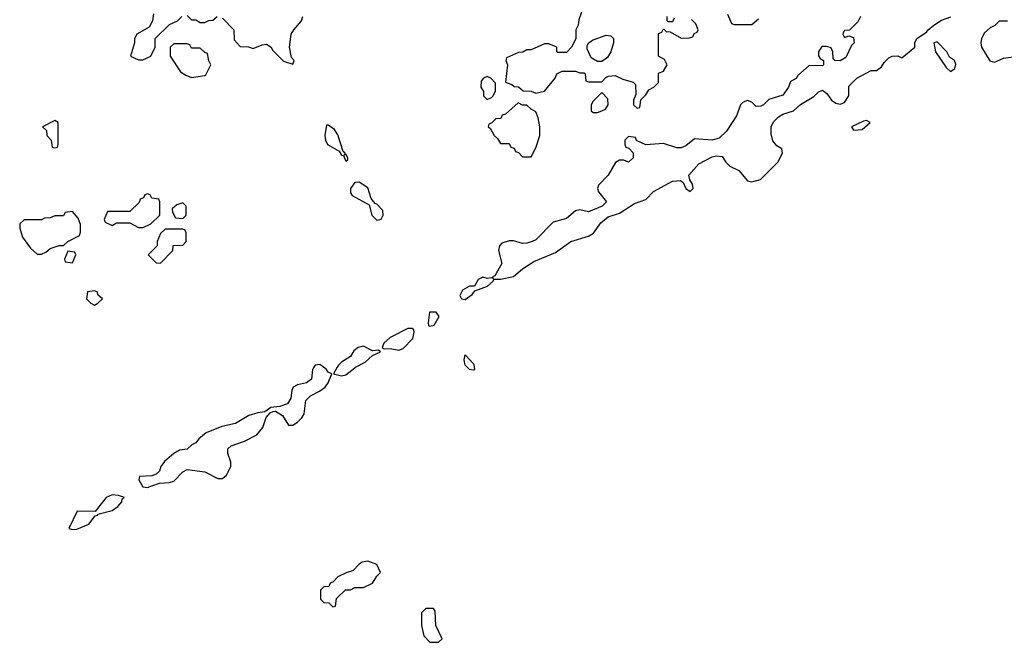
# Model space of a CAD drawing. Header units: inches. Extents: x 2601469 to 2753575, y 449403 to 582909.
# Tile 210 of 256: x 2622531 to 2626994, y 528754 to 531575. Entities that reach past the tile are written whole.
import ezdxf

# ---------------------------------------------------------------- set-up
doc = ezdxf.new("R2010")
doc.units = ezdxf.units.IN
doc.header["$MEASUREMENT"] = 0
doc.layers.add('C6522', color=7, linetype='Continuous')
doc.layers.add('C6523', color=7, linetype='Continuous')

msp = doc.modelspace()

# ---------------------------------------------------------------- linework, layer by layer
at = {"layer": 'C6522', "color": 4}
for points, elevation in [([(2623865.1, 530000), (2623858.8, 529990), (2623853.7, 529946.3), (2623830.9, 529929.1), (2623790, 529921.2), (2623771.3, 529910), (2623764.5, 529895.5), (2623759.9, 529860.1), (2623744.9, 529835.1), (2623710, 529822), (2623670, 529818), (2623642, 529798), (2623610, 529794), (2623570, 529781.2), (2623510, 529745.2), (2623447.5, 529732.5), (2623376.8, 529703.2), (2623343.5, 529676.5), (2623330, 529658), (2623311.1, 529648.9), (2623290.9, 529629.1), (2623255.3, 529624.7), (2623230.7, 529609.3), (2623187.1, 529572.9), (2623171.3, 529550), (2623164.7, 529530), (2623150, 529515.3), (2623130, 529508.7), (2623074, 529506), (2623072, 529490), (2623090, 529458), (2623110, 529456), (2623130, 529462.8), (2623164.7, 529475.3), (2623210, 529478), (2623230, 529484.7), (2623270, 529526.8), (2623290, 529537.3), (2623370, 529526), (2623430, 529496), (2623450, 529496), (2623469.3, 529510.7), (2623489, 529550), (2623488.7, 529570), (2623474, 529610), (2623475.3, 529630), (2623490, 529644.7), (2623550, 529666), (2623605.6, 529694.4), (2623633.2, 529726.8), (2623648, 529772), (2623666, 529794), (2623680.4, 529799.6), (2623690, 529802), (2623722, 529782), (2623750, 529738), (2623770, 529738), (2623790, 529751.3), (2623810, 529771.3), (2623821.2, 529790), (2623828.7, 529850), (2623850, 529871.3), (2623890, 529891.3), (2623915.3, 529910), (2623929, 529930), (2623946, 529970), (2623930, 529978), (2623922, 529990), (2623908.5, 530000)], 36), ([(2623970.5, 530000), (2623954, 529970), (2623990, 529961), (2624010, 529966), (2624050, 529998), (2624053.7, 530000)], 36), ([(2624591.8, 530000), (2624593, 529990), (2624590, 529986.6), (2624570, 529989.7), (2624559.7, 530000)], 32)]:
    msp.add_lwpolyline(points, dxfattribs=dict(at, elevation=elevation))
at = {"layer": 'C6522', "color": 4, "elevation": 36}
for points in [[(2622950, 529422.7), (2622922.8, 529410), (2622874, 529346), (2622792, 529348), (2622754, 529270), (2622770, 529264.7), (2622790, 529266.8), (2622844, 529290), (2622873.2, 529326.8), (2622886, 529330), (2622886, 529334), (2622950, 529350.8), (2622976, 529370), (2622994, 529390), (2622996.4, 529403.6), (2623006, 529410), (2622979.3, 529419.3)], [(2624110, 529122), (2624083.6, 529116.4), (2624070, 529108), (2624042, 529078), (2624014, 529070), (2623974, 529050), (2623950, 529026), (2623938, 529022), (2623932.7, 529007.3), (2623910, 529006), (2623894, 528990), (2623894, 528950), (2623910, 528934), (2623932.7, 528932.7), (2623950, 528914), (2623962, 528918), (2623967.3, 528952.7), (2624008.4, 528991.6), (2624030, 528992), (2624050, 529002), (2624090, 529002), (2624130, 529022), (2624150, 529054), (2624166, 529070), (2624150, 529106)], [(2624407.3, 528907.3), (2624372.7, 528907.3), (2624352.7, 528887.3), (2624352, 528830), (2624363.6, 528783.6), (2624390, 528754), (2624430, 528754), (2624446, 528770), (2624418, 528830), (2624414.6, 528894.6)]]:
    msp.add_lwpolyline(points, close=True, dxfattribs=at)
at = {"layer": 'C6523', "color": 4}
for points, elevation in [([(2623138, 531602), (2623134, 531570), (2623118, 531542), (2623062, 531510), (2623052, 531490), (2623052, 531470), (2623034, 531410), (2623070, 531394), (2623090, 531394), (2623126, 531410), (2623146, 531450), (2623146, 531490), (2623210, 531554), (2623246, 531570), (2623266, 531590)], 36), ([(2623290, 531594), (2623310, 531574), (2623330, 531574), (2623350, 531562), (2623370, 531562), (2623388.4, 531571.6), (2623407.3, 531572.7), (2623426, 531590)], 36), ([(2625078, 531610), (2625065.4, 531574.6), (2625062, 531550), (2625052, 531530), (2625051.6, 531488.4), (2625032, 531450), (2625010, 531426), (2624970, 531426), (2624966, 531430), (2624966, 531450), (2624930, 531466), (2624910, 531466), (2624850, 531438), (2624830, 531438), (2624811.6, 531428.4), (2624792.7, 531427.3), (2624738, 531402), (2624734, 531390), (2624742, 531370), (2624732.7, 531292.7), (2624762, 531282), (2624772.7, 531272.7), (2624791.6, 531271.6), (2624812.7, 531252.7), (2624850, 531252), (2624870, 531242), (2624910, 531252), (2624958, 531310), (2624966, 531330), (2624990, 531342), (2625050, 531342), (2625070, 531334), (2625090, 531334), (2625094, 531330), (2625098, 531298), (2625110, 531294), (2625170, 531294), (2625187.3, 531312.7), (2625200.4, 531319.6), (2625230, 531322), (2625265.4, 531305.4), (2625311.6, 531291.6), (2625322, 531282), (2625323.6, 531236.4), (2625314, 531210), (2625314, 531190), (2625330, 531174), (2625342, 531178), (2625347.3, 531212.7), (2625370, 531234), (2625383.1, 531256.9), (2625406, 531270), (2625426, 531290), (2625427.3, 531332.7), (2625450, 531342), (2625466, 531370), (2625454.6, 531394.6), (2625426, 531410), (2625427.3, 531512.7), (2625442, 531518), (2625450, 531534), (2625462, 531522), (2625479.6, 531519.6), (2625530, 531492), (2625567.3, 531492.7), (2625582, 531498), (2625588, 531512), (2625602, 531518), (2625606, 531530), (2625596.4, 531556.4), (2625576.4, 531576.4)], 36), ([(2625739.6, 531599.6), (2625758, 531558), (2625770, 531554), (2625850, 531554), (2625880.4, 531579.6)], 36), ([(2623450, 531582), (2623502, 531530), (2623503.6, 531483.6), (2623530, 531454), (2623568.4, 531451.6), (2623590, 531444.7), (2623630, 531462), (2623650, 531464.7), (2623670.4, 531450.4), (2623677.3, 531437.3), (2623727.5, 531387.5), (2623770, 531374), (2623775.3, 531390), (2623764, 531404), (2623754, 531450), (2623761.2, 531510), (2623773.2, 531530), (2623809.2, 531570), (2623814, 531590)], 36), ([(2626342, 531590), (2626330, 531566), (2626292.7, 531527.3), (2626270, 531526), (2626263.6, 531516.4), (2626262, 531510), (2626270, 531494), (2626290, 531502), (2626310, 531494), (2626314, 531470), (2626301, 531459), (2626275.9, 531404.1), (2626250, 531389.2), (2626226, 531390), (2626218, 531398), (2626217.2, 531430), (2626210, 531448), (2626190, 531454), (2626166.8, 531453.2), (2626151.3, 531430), (2626151.6, 531411.6), (2626159.6, 531399.6), (2626174, 531390), (2626174, 531370), (2626170, 531366), (2626110, 531368), (2626058, 531322), (2626050, 531308), (2626025.4, 531294.6), (2626016, 531270), (2625990, 531233.2), (2625926, 531214), (2625902, 531190), (2625890, 531184), (2625870, 531182), (2625850, 531202), (2625830, 531209), (2625810, 531202), (2625798, 531190), (2625779.8, 531140.2), (2625734.8, 531070), (2625701.4, 531038.6), (2625670, 531029.3), (2625590, 531035.3), (2625550, 531004), (2625530, 530994), (2625510, 530994), (2625450, 531014), (2625368.7, 531008.7), (2625327.3, 531027.3), (2625322, 531042), (2625290, 531046), (2625274, 531030), (2625274, 531010), (2625278, 530998), (2625292.7, 530992.7), (2625312, 530972), (2625312, 530950), (2625290.9, 530929.1), (2625270, 530938), (2625250, 530938), (2625231.6, 530928.4), (2625198, 530870), (2625154.8, 530825.2), (2625150.8, 530810), (2625154.8, 530794.8), (2625191, 530750), (2625171.3, 530730), (2625110, 530705.2), (2625070, 530714), (2625050, 530708.7), (2625010, 530674), (2624950, 530658), (2624870, 530578), (2624854, 530570), (2624830, 530562), (2624810, 530561.2), (2624770, 530573.2), (2624750, 530573.2), (2624717.3, 530562.7), (2624706, 530550), (2624701, 530530), (2624717.3, 530470), (2624684.7, 530415.3), (2624674, 530410), (2624678, 530402), (2624670, 530406), (2624650, 530402), (2624630, 530408), (2624610, 530398), (2624592.7, 530367.3), (2624570, 530368), (2624538, 530350), (2624526, 530326), (2624534, 530310), (2624550, 530307.3), (2624582, 530330), (2624594, 530346), (2624652.1, 530367.9), (2624678, 530390), (2624680.4, 530399.6), (2624710, 530398.8), (2624770, 530410.8), (2624810, 530446.8), (2624861.2, 530478.8), (2624960.2, 530519.8), (2625029.6, 530570.4), (2625110, 530594.8), (2625131.8, 530608.2), (2625165.4, 530654.6), (2625198.4, 530681.6), (2625250, 530699.1), (2625318, 530742), (2625370, 530760.7), (2625403.5, 530796.5), (2625490, 530843), (2625526.8, 530846.8), (2625538, 530838), (2625551.3, 530810), (2625570, 530796), (2625584, 530810), (2625581.2, 530830), (2625568, 530850), (2625564, 530870), (2625610, 530922), (2625670, 530954), (2625690, 530958.8), (2625715.3, 530955.3), (2625731.3, 530930), (2625750, 530911.3), (2625791.3, 530891.3), (2625830, 530844.7), (2625850, 530841), (2625888.9, 530851.1), (2625968, 530930), (2625988, 530970), (2625986, 530990), (2625963.1, 531003.1), (2625945.6, 531025.6), (2625938, 531058), (2625937.2, 531090), (2625947.9, 531112.1), (2625970, 531134.8), (2625990, 531146.8), (2626038, 531162), (2626070, 531190.7), (2626130, 531226.8), (2626150, 531246.8), (2626170, 531256), (2626190, 531241), (2626210.7, 531210), (2626230, 531197.1), (2626250, 531193), (2626270, 531200.7), (2626289.2, 531230), (2626290, 531274), (2626326, 531310), (2626390, 531344.7), (2626415.3, 531344.7), (2626438, 531362), (2626450, 531382), (2626470, 531402), (2626486, 531410), (2626511.1, 531411.1), (2626530, 531402), (2626588, 531450), (2626588, 531470), (2626598, 531490), (2626642, 531518), (2626648.7, 531530), (2626674, 531550), (2626710, 531573.4), (2626751.9, 531588.1)], 36), ([(2625498, 531582), (2625490, 531566), (2625470, 531566), (2625466, 531570), (2625466, 531590)], 36), ([(2627008.4, 531568.4), (2626970, 531568), (2626951.1, 531548.9), (2626930, 531538), (2626904, 531516), (2626890.6, 531489.4), (2626887.3, 531470), (2626890.7, 531450), (2626928.2, 531388.2), (2626950, 531383), (2626990, 531401.5), (2627055.3, 531410)], 36), ([(2624053.7, 530000), (2624096.6, 530023.4), (2624130, 530054), (2624166, 530070), (2624158, 530078), (2624130, 530075.3), (2624090, 530096), (2624064.7, 530090), (2624045.8, 530074.2), (2624030.7, 530049.3), (2623990, 530024), (2623976, 530010), (2623970.5, 530000)], 36), ([(2624559.7, 530000), (2624549.7, 530010), (2624545.4, 530034.6), (2624550, 530056), (2624590, 530014), (2624591.8, 530000)], 32), ([(2623908.5, 530000), (2623892.1, 530012.1), (2623870.9, 530009.1), (2623865.1, 530000)], 36)]:
    msp.add_lwpolyline(points, dxfattribs=dict(at, elevation=elevation))
at = {"layer": 'C6523', "color": 4, "elevation": 36}
for points in [[(2625150, 531386), (2625122, 531402), (2625103.1, 531443.1), (2625103.1, 531456.9), (2625108.9, 531471.1), (2625130, 531484.7), (2625190, 531504.7), (2625210, 531502), (2625222, 531490), (2625222, 531470), (2625211.3, 531430), (2625196, 531404), (2625170, 531386)], [(2623290, 531466), (2623230, 531466), (2623214, 531450), (2623214, 531410), (2623259.6, 531339.6), (2623283.6, 531323.6), (2623310, 531314), (2623370, 531322), (2623375.3, 531324.7), (2623398, 531370), (2623388.4, 531388.4), (2623382, 531422), (2623370, 531426), (2623350, 531446), (2623310, 531446), (2623302, 531462)], [(2626690, 531475.3), (2626674, 531470), (2626682.8, 531430), (2626730, 531358), (2626750, 531341), (2626770, 531354), (2626774, 531374), (2626768, 531390), (2626745.6, 531405.6), (2626734, 531430)], [(2624650, 531318), (2624634, 531310), (2624623.6, 531296.4), (2624622, 531270), (2624634, 531250), (2624634, 531230), (2624650, 531214), (2624670, 531222), (2624678, 531230), (2624687.3, 531252.7), (2624687.3, 531287.3), (2624666, 531310)], [(2625170, 531246), (2625130, 531206), (2625122, 531190), (2625122, 531162), (2625130, 531154), (2625150, 531154), (2625170, 531162), (2625186, 531170), (2625198, 531190), (2625196.4, 531216.4)], [(2624790, 531198), (2624732.7, 531147.3), (2624718, 531142), (2624712.7, 531127.3), (2624690, 531126), (2624670, 531106), (2624658, 531102), (2624654, 531090), (2624663.6, 531083.6), (2624682, 531050), (2624696.9, 531036.9), (2624710, 531014), (2624750, 531014), (2624758, 530998), (2624772.7, 530992.7), (2624778, 530978), (2624792.7, 530972.7), (2624810, 530954), (2624850, 530954), (2624870, 530994), (2624888.7, 531050), (2624888.7, 531090), (2624882, 531130), (2624870, 531158), (2624849.1, 531169.1), (2624830, 531188), (2624810, 531188)], [(2622690, 531118), (2622634, 531090), (2622652.7, 531072.7), (2622654, 531050), (2622674, 531030), (2622678, 530998), (2622690, 530994), (2622702, 530998), (2622706, 531010), (2622706, 531110)], [(2626370, 531118), (2626355.3, 531115.3), (2626302, 531090), (2626310, 531074), (2626350, 531078), (2626386, 531110)], [(2623930, 531098), (2623922, 531098), (2623914.8, 531050), (2623917.3, 531030), (2623926.8, 531010), (2623978.8, 530978.8), (2623990, 530962), (2623999.6, 530959.6), (2624010, 530934), (2624018, 530942), (2624018, 530950), (2624010, 530966), (2624002, 530962), (2624006, 530970), (2623998, 530978), (2623974, 531054), (2623958, 531078)], [(2624070, 530839), (2624050, 530838), (2624031.3, 530810), (2624031.3, 530790), (2624038, 530778), (2624116, 530736), (2624126.8, 530690), (2624150, 530666.8), (2624170, 530672), (2624179, 530690), (2624177.2, 530710), (2624150, 530739), (2624142, 530742), (2624124.7, 530764.7), (2624110, 530814)], [(2623110, 530786), (2623098, 530782), (2623092.7, 530767.3), (2623078, 530762), (2623072.7, 530747.3), (2623030, 530706), (2622930, 530706), (2622914, 530670), (2622918, 530658), (2622950, 530642), (2622970, 530654), (2623030, 530654), (2623070, 530634), (2623090, 530634), (2623110, 530642), (2623126, 530650), (2623166, 530690), (2623166, 530750), (2623162, 530762), (2623130, 530766), (2623122, 530782)], [(2623270, 530746), (2623243.6, 530736.4), (2623222, 530718), (2623223.6, 530703.6), (2623238, 530678), (2623270, 530674), (2623286, 530690), (2623286, 530730)], [(2622770, 530706), (2622738, 530702), (2622730, 530686), (2622690, 530686), (2622670, 530678), (2622643.6, 530676.4), (2622630, 530668), (2622551.6, 530668.4), (2622532, 530650), (2622531.3, 530630), (2622544.7, 530590), (2622579.8, 530539.8), (2622610, 530512), (2622630, 530512), (2622650, 530522), (2622670, 530538), (2622710, 530551.3), (2622730, 530552), (2622749.1, 530570.9), (2622802, 530598), (2622807.3, 530612.7), (2622807.3, 530647.3), (2622796.4, 530676.4)], [(2623270, 530626), (2623190, 530626), (2623170, 530606), (2623154, 530570), (2623154, 530550), (2623114, 530510), (2623150, 530474), (2623170, 530472), (2623226, 530530), (2623227.3, 530552.7), (2623270, 530554), (2623286, 530570), (2623286, 530610), (2623282, 530622)], [(2622750, 530526), (2622734, 530490), (2622738, 530478), (2622770, 530474), (2622786, 530510), (2622782, 530522)], [(2622870, 530346), (2622838, 530342), (2622834, 530310), (2622854, 530290), (2622870, 530282), (2622886, 530290), (2622906, 530310), (2622887.3, 530327.3), (2622882, 530342)], [(2624419, 530250), (2624388.4, 530250), (2624382, 530202), (2624384.7, 530190), (2624390, 530186.8), (2624410, 530191), (2624432, 530230)], [(2624310, 530175.3), (2624290, 530175.3), (2624210, 530135.3), (2624182, 530110), (2624174, 530090), (2624183.6, 530083.6), (2624210, 530084.7), (2624250, 530078), (2624270, 530084.7), (2624313.2, 530130), (2624319, 530159), (2624318, 530170)]]:
    msp.add_lwpolyline(points, close=True, dxfattribs=at)

doc.saveas('drawing.dxf')
